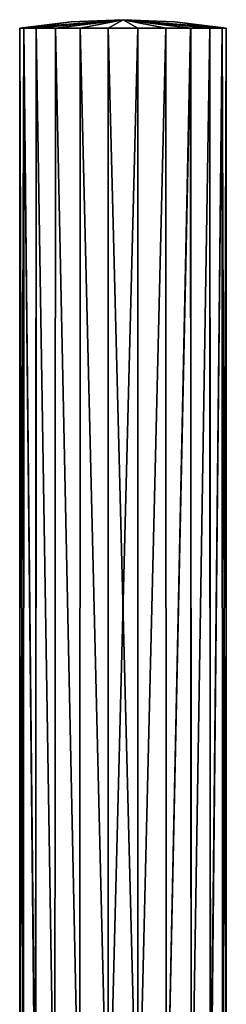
# Model space of a CAD drawing. Header units: millimetres. Extents: x -38 to 94, y -375 to 286.
# Tile 10 of 15: x 78 to 88, y 111 to 158. Entities that reach past the tile are written whole.
import ezdxf

# ---------------------------------------------------------------- set-up
doc = ezdxf.new("R2010")
doc.units = ezdxf.units.MM
doc.header["$LTSCALE"] = 26.699852
for name, color, linetype in [('33', 7, 'CONTINUOUS'), ('34', 7, 'CONTINUOUS'), ('35', 7, 'CONTINUOUS'), ('36', 7, 'CONTINUOUS')]:
    doc.layers.add(name, color=color, linetype=linetype)

msp = doc.modelspace()

# ---------------------------------------------------------------- linework, layer by layer
at = {"layer": '33', "linetype": 'CONTINUOUS'}
for points in [[(78.15, 157.147), (78.15, 102.741), (78.336, 102.741, 1.331), (78.15, 157.147)], [(78.346, 157.147, 1.366), (78.15, 157.147), (78.336, 102.741, 1.331), (78.346, 157.147, 1.366)], [(78.9, 102.741, 2.591), (78.346, 157.147, 1.366), (78.336, 102.741, 1.331), (78.9, 102.741, 2.591)], [(78.92, 157.147, 2.622), (78.346, 157.147, 1.366), (78.9, 102.741, 2.591), (78.92, 157.147, 2.622)], [(79.805, 102.741, 3.649), (78.92, 157.147, 2.622), (78.9, 102.741, 2.591), (79.805, 102.741, 3.649)], [(79.824, 157.147, 3.665), (78.92, 157.147, 2.622), (79.805, 102.741, 3.649), (79.824, 157.147, 3.665)], [(80.97, 102.741, 4.405), (79.824, 157.147, 3.665), (79.805, 102.741, 3.649), (80.97, 102.741, 4.405)], [(80.985, 157.147, 4.412), (79.824, 157.147, 3.665), (80.97, 102.741, 4.405), (80.985, 157.147, 4.412)], [(82.303, 102.741, 4.8), (80.985, 157.147, 4.412), (80.97, 102.741, 4.405), (82.303, 102.741, 4.8)], [(82.31, 157.147, 4.801), (80.985, 157.147, 4.412), (82.303, 102.741, 4.8), (82.31, 157.147, 4.801)], [(83.696, 102.741, 4.8), (82.31, 157.147, 4.801), (82.303, 102.741, 4.8), (83.696, 102.741, 4.8)], [(83.69, 157.147, 4.801), (82.31, 157.147, 4.801), (83.696, 102.741, 4.8), (83.69, 157.147, 4.801)], [(85.015, 157.147, 4.412), (83.69, 157.147, 4.801), (83.696, 102.741, 4.8), (85.015, 157.147, 4.412)], [(85.03, 102.741, 4.405), (85.015, 157.147, 4.412), (83.696, 102.741, 4.8), (85.03, 102.741, 4.405)], [(86.176, 157.147, 3.665), (85.015, 157.147, 4.412), (85.03, 102.741, 4.405), (86.176, 157.147, 3.665)], [(86.195, 102.741, 3.649), (86.176, 157.147, 3.665), (85.03, 102.741, 4.405), (86.195, 102.741, 3.649)], [(87.08, 157.147, 2.622), (86.176, 157.147, 3.665), (86.195, 102.741, 3.649), (87.08, 157.147, 2.622)], [(87.099, 102.741, 2.592), (87.08, 157.147, 2.622), (86.195, 102.741, 3.649), (87.099, 102.741, 2.592)], [(87.654, 157.147, 1.366), (87.08, 157.147, 2.622), (87.099, 102.741, 2.592), (87.654, 157.147, 1.366)], [(87.664, 102.741, 1.331), (87.654, 157.147, 1.366), (87.099, 102.741, 2.592), (87.664, 102.741, 1.331)], [(87.85, 157.147), (87.654, 157.147, 1.366), (87.85, 102.741), (87.85, 157.147)], [(87.85, 102.741), (87.654, 157.147, 1.366), (87.664, 102.741, 1.331), (87.85, 102.741)]]:
    msp.add_3dface(points, dxfattribs=at)
at = {"layer": '34', "linetype": 'CONTINUOUS'}
for points in [[(78.346, 157.147, 1.366), (78.92, 157.147, 2.622), (83, 157.541), (78.346, 157.147, 1.366)], [(78.346, 157.147, 1.366), (83, 157.541), (80.567, 157.443), (78.346, 157.147, 1.366)], [(78.92, 157.147, 2.622), (79.824, 157.147, 3.665), (83, 157.541), (78.92, 157.147, 2.622)], [(79.824, 157.147, 3.665), (80.985, 157.147, 4.412), (83, 157.541), (79.824, 157.147, 3.665)], [(80.985, 157.147, 4.412), (82.31, 157.147, 4.801), (83, 157.541), (80.985, 157.147, 4.412)], [(82.31, 157.147, 4.801), (83.69, 157.147, 4.801), (83, 157.541), (82.31, 157.147, 4.801)], [(83.69, 157.147, 4.801), (85.015, 157.147, 4.412), (83, 157.541), (83.69, 157.147, 4.801)], [(85.015, 157.147, 4.412), (86.176, 157.147, 3.665), (83, 157.541), (85.015, 157.147, 4.412)], [(86.176, 157.147, 3.665), (87.08, 157.147, 2.622), (83, 157.541), (86.176, 157.147, 3.665)], [(87.08, 157.147, 2.622), (87.654, 157.147, 1.366), (83, 157.541), (87.08, 157.147, 2.622)], [(87.654, 157.147, 1.366), (87.85, 157.147), (83, 157.541), (87.654, 157.147, 1.366)], [(83, 157.541), (87.85, 157.147), (85.433, 157.443), (83, 157.541)], [(78.15, 157.147), (78.346, 157.147, 1.366), (80.567, 157.443), (78.15, 157.147)]]:
    msp.add_3dface(points, dxfattribs=at)
at = {"layer": '35', "linetype": 'CONTINUOUS'}
for points in [[(78.15, 102.741), (78.15, 157.147), (78.346, 157.147, -1.366), (78.15, 102.741)], [(78.15, 102.741), (78.346, 157.147, -1.366), (78.336, 102.741, -1.331), (78.15, 102.741)], [(78.336, 102.741, -1.331), (78.346, 157.147, -1.366), (78.901, 102.741, -2.592), (78.336, 102.741, -1.331)], [(78.346, 157.147, -1.366), (78.92, 157.147, -2.622), (78.901, 102.741, -2.592), (78.346, 157.147, -1.366)], [(78.901, 102.741, -2.592), (78.92, 157.147, -2.622), (79.805, 102.741, -3.649), (78.901, 102.741, -2.592)], [(78.92, 157.147, -2.622), (79.824, 157.147, -3.665), (79.805, 102.741, -3.649), (78.92, 157.147, -2.622)], [(79.805, 102.741, -3.649), (79.824, 157.147, -3.665), (80.97, 102.741, -4.405), (79.805, 102.741, -3.649)], [(79.824, 157.147, -3.665), (80.985, 157.147, -4.412), (80.97, 102.741, -4.405), (79.824, 157.147, -3.665)], [(80.97, 102.741, -4.405), (80.985, 157.147, -4.412), (82.304, 102.741, -4.8), (80.97, 102.741, -4.405)], [(80.985, 157.147, -4.412), (82.31, 157.147, -4.801), (82.304, 102.741, -4.8), (80.985, 157.147, -4.412)], [(82.31, 157.147, -4.801), (83.691, 157.147, -4.801), (82.304, 102.741, -4.8), (82.31, 157.147, -4.801)], [(82.304, 102.741, -4.8), (83.691, 157.147, -4.801), (83.697, 102.741, -4.8), (82.304, 102.741, -4.8)], [(83.691, 157.147, -4.801), (85.015, 157.147, -4.411), (83.697, 102.741, -4.8), (83.691, 157.147, -4.801)], [(83.697, 102.741, -4.8), (85.015, 157.147, -4.411), (85.03, 102.741, -4.405), (83.697, 102.741, -4.8)], [(85.015, 157.147, -4.411), (86.177, 157.147, -3.665), (85.03, 102.741, -4.405), (85.015, 157.147, -4.411)], [(85.03, 102.741, -4.405), (86.177, 157.147, -3.665), (86.195, 102.741, -3.649), (85.03, 102.741, -4.405)], [(86.177, 157.147, -3.665), (87.08, 157.147, -2.621), (86.195, 102.741, -3.649), (86.177, 157.147, -3.665)], [(86.195, 102.741, -3.649), (87.08, 157.147, -2.621), (87.1, 102.741, -2.591), (86.195, 102.741, -3.649)], [(87.08, 157.147, -2.621), (87.654, 157.147, -1.366), (87.1, 102.741, -2.591), (87.08, 157.147, -2.621)], [(87.1, 102.741, -2.591), (87.654, 157.147, -1.366), (87.664, 102.741, -1.331), (87.1, 102.741, -2.591)], [(87.654, 157.147, -1.366), (87.85, 157.147), (87.664, 102.741, -1.331), (87.654, 157.147, -1.366)], [(87.85, 157.147), (87.85, 102.741), (87.664, 102.741, -1.331), (87.85, 157.147)]]:
    msp.add_3dface(points, dxfattribs=at)
at = {"layer": '36', "linetype": 'CONTINUOUS'}
for points in [[(83, 157.541), (78.15, 157.147), (80.567, 157.443), (83, 157.541)], [(78.15, 157.147), (83, 157.541), (78.346, 157.147, -1.366), (78.15, 157.147)], [(83, 157.541), (78.92, 157.147, -2.622), (78.346, 157.147, -1.366), (83, 157.541)], [(83, 157.541), (79.824, 157.147, -3.665), (78.92, 157.147, -2.622), (83, 157.541)], [(83, 157.541), (80.985, 157.147, -4.412), (79.824, 157.147, -3.665), (83, 157.541)], [(83, 157.541), (82.31, 157.147, -4.801), (80.985, 157.147, -4.412), (83, 157.541)], [(83, 157.541), (83.691, 157.147, -4.801), (82.31, 157.147, -4.801), (83, 157.541)], [(83, 157.541), (85.433, 157.443), (87.654, 157.147, -1.366), (83, 157.541)], [(83, 157.541), (87.654, 157.147, -1.366), (87.08, 157.147, -2.621), (83, 157.541)], [(83, 157.541), (87.08, 157.147, -2.621), (86.177, 157.147, -3.665), (83, 157.541)], [(83, 157.541), (86.177, 157.147, -3.665), (85.015, 157.147, -4.411), (83, 157.541)], [(83, 157.541), (85.015, 157.147, -4.411), (83.691, 157.147, -4.801), (83, 157.541)], [(85.433, 157.443), (87.85, 157.147), (87.654, 157.147, -1.366), (85.433, 157.443)]]:
    msp.add_3dface(points, dxfattribs=at)

doc.saveas('drawing.dxf')
